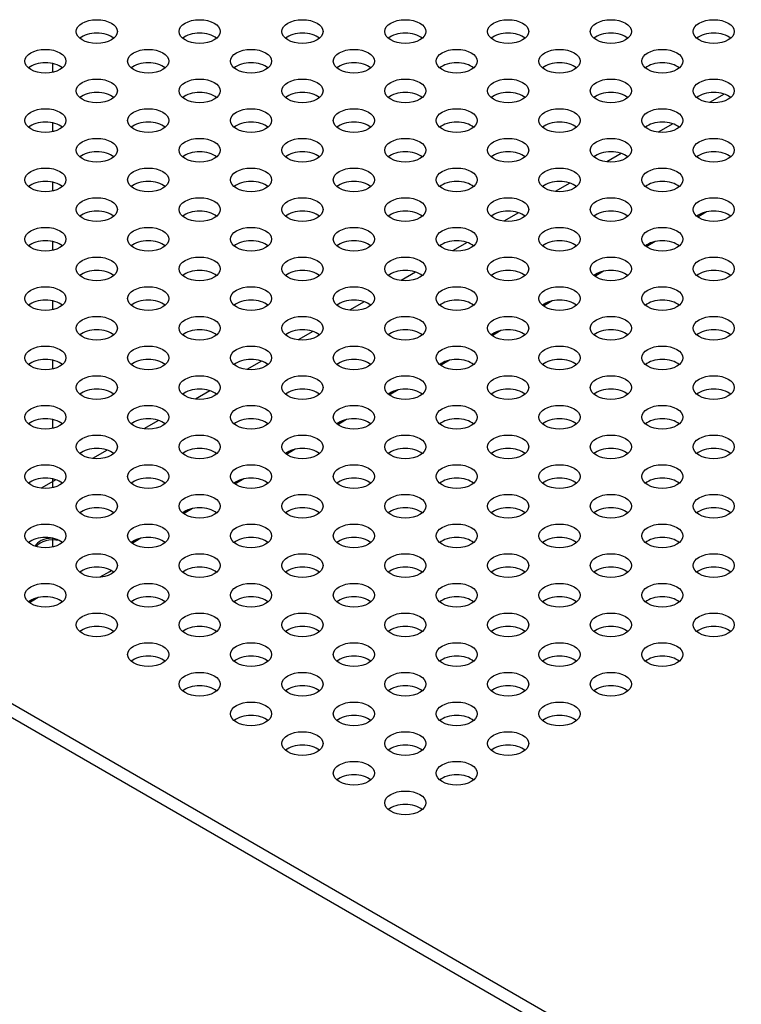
# Model space of a CAD drawing. Header units: millimetres. Extents: x 80 to 2248, y 80 to 1719.
# Tile 65 of 79: x 1539 to 1605, y 1422 to 1511. Entities that reach past the tile are written whole.
import ezdxf

# ---------------------------------------------------------------- set-up
doc = ezdxf.new("R2010")
doc.units = ezdxf.units.MM
doc.header["$LTSCALE"] = 8.333333
doc.layers.add('Tweak Trail (ANSI)', color=7, linetype='Continuous', lineweight=25)
doc.layers.add('Visible (ANSI)', color=7, linetype='Continuous', lineweight=25)

msp = doc.modelspace()

# ---------------------------------------------------------------- linework, layer by layer
at = {"layer": 'Tweak Trail (ANSI)'}
for p, q in [((1542.499, 1506.6468), (1542.499, 1507.4312)), ((1542.499, 1501.2461), (1542.499, 1502.0305)), ((1542.499, 1495.8453), (1542.499, 1496.6297)), ((1542.499, 1490.4445), (1542.499, 1491.2289)), ((1542.499, 1485.0437), (1542.499, 1485.8281)), ((1542.499, 1479.6429), (1542.499, 1480.4273)), ((1542.499, 1474.2421), (1542.499, 1475.0265)), ((1542.499, 1468.8414), (1542.499, 1469.6257)), ((1542.499, 1463.4406), (1542.499, 1464.225))]:
    msp.add_line(p, q, dxfattribs=at)
at = {"layer": 'Visible (ANSI)'}
for p, q in [((1603.5562, 1504.6598), (1602.2292, 1503.8937)), ((1598.879, 1501.9595), (1597.552, 1501.1933)), ((1594.2018, 1499.2591), (1592.8748, 1498.4929)), ((1589.5246, 1496.5587), (1588.1976, 1495.7925)), ((1584.8474, 1493.8583), (1583.5204, 1493.0921)), ((1601.9547, 1493.9359), (1601.1535, 1493.4733)), ((1580.1702, 1491.1579), (1578.8432, 1490.3917)), ((1597.2775, 1491.2355), (1596.4763, 1490.7729)), ((1575.4929, 1488.4575), (1574.1659, 1487.6914)), ((1592.6003, 1488.5351), (1591.7991, 1488.0725)), ((1570.8157, 1485.7571), (1569.4887, 1484.991)), ((1587.9231, 1485.8347), (1587.1219, 1485.3721)), ((1566.1385, 1483.0567), (1564.8115, 1482.2906)), ((1583.2458, 1483.1343), (1582.4446, 1482.6717)), ((1884.3844, 1249.5944), (1483.5507, 1481.0159)), ((1483.5507, 1479.7888), (1883.3218, 1248.9809)), ((1561.4613, 1480.3563), (1560.1343, 1479.5902)), ((1578.5686, 1480.4339), (1577.7674, 1479.9714)), ((1556.7841, 1477.6559), (1555.4571, 1476.8898)), ((1573.8914, 1477.7335), (1573.0902, 1477.271)), ((1552.1069, 1474.9555), (1550.7799, 1474.1894)), ((1569.2142, 1475.0331), (1568.413, 1474.5706)), ((1547.4296, 1472.2551), (1546.1026, 1471.489)), ((1564.537, 1472.3328), (1563.7358, 1471.8702)), ((1542.7524, 1469.5547), (1541.4254, 1468.7886)), ((1559.8598, 1469.6324), (1559.0586, 1469.1698)), ((1555.1825, 1466.932), (1554.3813, 1466.4694)), ((1550.5053, 1464.2316), (1549.7041, 1463.769)), ((1547.6544, 1461.1844), (1546.7761, 1460.6773)), ((1541.1509, 1458.8308), (1540.3497, 1458.3682))]:
    msp.add_line(p, q, dxfattribs=at)
for centre in [(1546.4873, 1510.353), (1555.8418, 1510.353), (1565.1962, 1510.353), (1574.5506, 1510.353), (1583.9051, 1510.353), (1593.2595, 1510.353), (1602.6139, 1510.353), (1541.8101, 1507.6526), (1551.1646, 1507.6526), (1560.519, 1507.6526), (1569.8734, 1507.6526), (1579.2279, 1507.6526), (1588.5823, 1507.6526), (1597.9367, 1507.6526), (1546.4873, 1504.9522), (1555.8418, 1504.9522), (1565.1962, 1504.9522), (1574.5506, 1504.9522), (1583.9051, 1504.9522), (1593.2595, 1504.9522), (1602.6139, 1504.9522), (1541.8101, 1502.2518), (1551.1646, 1502.2518), (1560.519, 1502.2518), (1569.8734, 1502.2518), (1579.2279, 1502.2518), (1588.5823, 1502.2518), (1597.9367, 1502.2518), (1546.4873, 1499.5514), (1555.8418, 1499.5514), (1565.1962, 1499.5514), (1574.5506, 1499.5514), (1583.9051, 1499.5514), (1593.2595, 1499.5514), (1602.6139, 1499.5514), (1541.8101, 1496.851), (1551.1646, 1496.851), (1560.519, 1496.851), (1569.8734, 1496.851), (1579.2279, 1496.851), (1588.5823, 1496.851), (1597.9367, 1496.851), (1546.4873, 1494.1506), (1555.8418, 1494.1506), (1565.1962, 1494.1506), (1574.5506, 1494.1506), (1583.9051, 1494.1506), (1593.2595, 1494.1506), (1602.6139, 1494.1506), (1541.8101, 1491.4502), (1551.1646, 1491.4502), (1560.519, 1491.4502), (1569.8734, 1491.4502), (1579.2279, 1491.4502), (1588.5823, 1491.4502), (1597.9367, 1491.4502), (1546.4873, 1488.7498), (1555.8418, 1488.7498), (1565.1962, 1488.7498), (1574.5506, 1488.7498), (1583.9051, 1488.7498), (1593.2595, 1488.7498), (1602.6139, 1488.7498), (1541.8101, 1486.0494), (1551.1646, 1486.0494), (1560.519, 1486.0494), (1569.8734, 1486.0494), (1579.2279, 1486.0494), (1588.5823, 1486.0494), (1597.9367, 1486.0494), (1546.4873, 1483.349), (1555.8418, 1483.349), (1565.1962, 1483.349), (1574.5506, 1483.349), (1583.9051, 1483.349), (1593.2595, 1483.349), (1602.6139, 1483.349), (1541.8101, 1480.6486), (1551.1646, 1480.6486), (1560.519, 1480.6486), (1569.8734, 1480.6486), (1579.2279, 1480.6486), (1588.5823, 1480.6486), (1597.9367, 1480.6486), (1546.4873, 1477.9483), (1555.8418, 1477.9483), (1565.1962, 1477.9483), (1574.5506, 1477.9483), (1583.9051, 1477.9483), (1593.2595, 1477.9483), (1602.6139, 1477.9483), (1541.8101, 1475.2479), (1551.1646, 1475.2479), (1560.519, 1475.2479), (1569.8734, 1475.2479), (1579.2279, 1475.2479), (1588.5823, 1475.2479), (1597.9367, 1475.2479), (1546.4873, 1472.5475), (1555.8418, 1472.5475), (1565.1962, 1472.5475), (1574.5506, 1472.5475), (1583.9051, 1472.5475), (1593.2595, 1472.5475), (1602.6139, 1472.5475), (1541.8101, 1469.8471), (1551.1646, 1469.8471), (1560.519, 1469.8471), (1569.8734, 1469.8471), (1579.2279, 1469.8471), (1588.5823, 1469.8471), (1597.9367, 1469.8471), (1546.4873, 1467.1467), (1555.8418, 1467.1467), (1565.1962, 1467.1467), (1574.5506, 1467.1467), (1583.9051, 1467.1467), (1593.2595, 1467.1467), (1602.6139, 1467.1467), (1541.8101, 1464.4463), (1551.1646, 1464.4463), (1560.519, 1464.4463), (1569.8734, 1464.4463), (1579.2279, 1464.4463), (1588.5823, 1464.4463), (1597.9367, 1464.4463), (1546.4873, 1461.7459), (1555.8418, 1461.7459), (1565.1962, 1461.7459), (1574.5506, 1461.7459), (1583.9051, 1461.7459), (1593.2595, 1461.7459), (1602.6139, 1461.7459), (1541.8101, 1459.0455), (1551.1646, 1459.0455), (1560.519, 1459.0455), (1569.8734, 1459.0455), (1579.2279, 1459.0455), (1588.5823, 1459.0455), (1597.9367, 1459.0455), (1546.4873, 1456.3451), (1555.8418, 1456.3451), (1565.1962, 1456.3451), (1574.5506, 1456.3451), (1583.9051, 1456.3451), (1593.2595, 1456.3451), (1602.6139, 1456.3451), (1551.1646, 1453.6447), (1560.519, 1453.6447), (1569.8734, 1453.6447), (1579.2279, 1453.6447), (1588.5823, 1453.6447), (1597.9367, 1453.6447), (1555.8418, 1450.9443), (1565.1962, 1450.9443), (1574.5506, 1450.9443), (1583.9051, 1450.9443), (1593.2595, 1450.9443), (1560.519, 1448.2439), (1569.8734, 1448.2439), (1579.2279, 1448.2439), (1588.5823, 1448.2439), (1565.1962, 1445.5435), (1574.5506, 1445.5435), (1583.9051, 1445.5435), (1569.8734, 1442.8432), (1579.2279, 1442.8432), (1574.5506, 1440.1428)]:
    msp.add_ellipse(centre, major_axis=(-1.8732, 0), ratio=0.5773503, dxfattribs=at)
for centre, major_axis, start_param, end_param in [((1546.4873, 1509.1259), (-1.8732, 0), 3.744796, 5.679982), ((1555.8418, 1509.1259), (-1.8732, 0), 3.744796, 5.679982), ((1565.1962, 1509.1259), (-1.8732, 0), 3.744796, 5.679982), ((1574.5506, 1509.1259), (-1.8732, 0), 3.744796, 5.679982), ((1583.9051, 1509.1259), (-1.8732, 0), 3.744796, 5.679982), ((1593.2595, 1509.1259), (-1.8732, 0), 3.744796, 5.679982), ((1602.6139, 1509.1259), (-1.8732, 0), 3.744796, 5.679982), ((1541.8101, 1506.4255), (-1.8732, 0), 3.744796, 5.679982), ((1551.1646, 1506.4255), (-1.8732, 0), 3.744796, 5.679982), ((1560.519, 1506.4255), (-1.8732, 0), 3.744796, 5.679982), ((1569.8734, 1506.4255), (-1.8732, 0), 3.744796, 5.679982), ((1579.2279, 1506.4255), (-1.8732, 0), 3.744796, 5.679982), ((1588.5823, 1506.4255), (-1.8732, 0), 3.744796, 5.679982), ((1597.9367, 1506.4255), (-1.8732, 0), 3.744796, 5.679982), ((1546.4873, 1503.7251), (-1.8732, 0), 3.744796, 5.679982), ((1555.8418, 1503.7251), (-1.8732, 0), 3.744796, 5.679982), ((1565.1962, 1503.7251), (-1.8732, 0), 3.744796, 5.679982), ((1574.5506, 1503.7251), (-1.8732, 0), 3.744796, 5.679982), ((1583.9051, 1503.7251), (-1.8732, 0), 3.744796, 5.679982), ((1593.2595, 1503.7251), (-1.8732, 0), 3.744796, 5.679982), ((1602.6139, 1503.7251), (-1.8732, 0), 3.744796, 5.679982), ((1541.8101, 1501.0247), (-1.8732, 0), 3.744796, 5.679982), ((1551.1646, 1501.0247), (-1.8732, 0), 3.744796, 5.679982), ((1560.519, 1501.0247), (-1.8732, 0), 3.744796, 5.679982), ((1569.8734, 1501.0247), (-1.8732, 0), 3.744796, 5.679982), ((1579.2279, 1501.0247), (-1.8732, 0), 3.744796, 5.679982), ((1588.5823, 1501.0247), (-1.8732, 0), 3.744796, 5.679982), ((1597.9367, 1501.0247), (-1.8732, 0), 3.744796, 5.679982), ((1546.4873, 1498.3243), (-1.8732, 0), 3.744796, 5.679982), ((1555.8418, 1498.3243), (-1.8732, 0), 3.744796, 5.679982), ((1565.1962, 1498.3243), (-1.8732, 0), 3.744796, 5.679982), ((1574.5506, 1498.3243), (-1.8732, 0), 3.744796, 5.679982), ((1583.9051, 1498.3243), (-1.8732, 0), 3.744796, 5.679982), ((1593.2595, 1498.3243), (-1.8732, 0), 3.744796, 5.679982), ((1602.6139, 1498.3243), (-1.8732, 0), 3.744796, 5.679982), ((1541.8101, 1495.6239), (-1.8732, 0), 3.744796, 5.679982), ((1551.1646, 1495.6239), (-1.8732, 0), 3.744796, 5.679982), ((1560.519, 1495.6239), (-1.8732, 0), 3.744796, 5.679982), ((1569.8734, 1495.6239), (-1.8732, 0), 3.744796, 5.679982), ((1579.2279, 1495.6239), (-1.8732, 0), 3.744796, 5.679982), ((1588.5823, 1495.6239), (-1.8732, 0), 3.744796, 5.679982), ((1597.9367, 1495.6239), (-1.8732, 0), 3.744796, 5.679982), ((1546.4873, 1492.9236), (-1.8732, 0), 3.744796, 5.679982), ((1555.8418, 1492.9236), (-1.8732, 0), 3.744796, 5.679982), ((1565.1962, 1492.9236), (-1.8732, 0), 3.744796, 5.679982), ((1574.5506, 1492.9236), (-1.8732, 0), 3.744796, 5.679982), ((1583.9051, 1492.9236), (-1.8732, 0), 3.744796, 5.679982), ((1593.2595, 1492.9236), (-1.8732, 0), 3.744796, 5.679982), ((1602.6139, 1492.9236), (-1.8732, 0), 3.744796, 5.679982), ((1541.8101, 1490.2232), (-1.8732, 0), 3.744796, 5.679982), ((1551.1646, 1490.2232), (-1.8732, 0), 3.744796, 5.679982), ((1560.519, 1490.2232), (-1.8732, 0), 3.744796, 5.679982), ((1569.8734, 1490.2232), (-1.8732, 0), 3.744796, 5.679982), ((1579.2279, 1490.2232), (-1.8732, 0), 3.744796, 5.679982), ((1588.5823, 1490.2232), (-1.8732, 0), 3.744796, 5.679982), ((1597.9367, 1490.2232), (-1.8732, 0), 3.744796, 5.679982), ((1546.4873, 1487.5228), (-1.8732, 0), 3.744796, 5.679982), ((1555.8418, 1487.5228), (-1.8732, 0), 3.744796, 5.679982), ((1565.1962, 1487.5228), (-1.8732, 0), 3.744796, 5.679982), ((1574.5506, 1487.5228), (-1.8732, 0), 3.744796, 5.679982), ((1583.9051, 1487.5228), (-1.8732, 0), 3.744796, 5.679982), ((1593.2595, 1487.5228), (-1.8732, 0), 3.744796, 5.679982), ((1602.6139, 1487.5228), (-1.8732, 0), 3.744796, 5.679982), ((1541.8101, 1484.8224), (-1.8732, 0), 3.744796, 5.679982), ((1551.1646, 1484.8224), (-1.8732, 0), 3.744796, 5.679982), ((1560.519, 1484.8224), (-1.8732, 0), 3.744796, 5.679982), ((1569.8734, 1484.8224), (-1.8732, 0), 3.744796, 5.679982), ((1579.2279, 1484.8224), (-1.8732, 0), 3.744796, 5.679982), ((1588.5823, 1484.8224), (-1.8732, 0), 3.744796, 5.679982), ((1597.9367, 1484.8224), (-1.8732, 0), 3.744796, 5.679982), ((1546.4873, 1482.122), (-1.8732, 0), 3.744796, 5.679982), ((1555.8418, 1482.122), (-1.8732, 0), 3.744796, 5.679982), ((1565.1962, 1482.122), (-1.8732, 0), 3.744796, 5.679982), ((1574.5506, 1482.122), (-1.8732, 0), 3.744796, 5.679982), ((1583.9051, 1482.122), (-1.8732, 0), 3.744796, 5.679982), ((1593.2595, 1482.122), (-1.8732, 0), 3.744796, 5.679982), ((1602.6139, 1482.122), (-1.8732, 0), 3.744796, 5.679982), ((1541.8101, 1479.4216), (-1.8732, 0), 3.744796, 5.679982), ((1551.1646, 1479.4216), (-1.8732, 0), 3.744796, 5.679982), ((1560.519, 1479.4216), (-1.8732, 0), 3.744796, 5.679982), ((1569.8734, 1479.4216), (-1.8732, 0), 3.744796, 5.679982), ((1579.2279, 1479.4216), (-1.8732, 0), 3.744796, 5.679982), ((1588.5823, 1479.4216), (-1.8732, 0), 3.744796, 5.679982), ((1597.9367, 1479.4216), (-1.8732, 0), 3.744796, 5.679982), ((1546.4873, 1476.7212), (-1.8732, 0), 3.744796, 5.679982), ((1555.8418, 1476.7212), (-1.8732, 0), 3.744796, 5.679982), ((1565.1962, 1476.7212), (-1.8732, 0), 3.744796, 5.679982), ((1574.5506, 1476.7212), (-1.8732, 0), 3.744796, 5.679982), ((1583.9051, 1476.7212), (-1.8732, 0), 3.744796, 5.679982), ((1593.2595, 1476.7212), (-1.8732, 0), 3.744796, 5.679982), ((1602.6139, 1476.7212), (-1.8732, 0), 3.744796, 5.679982), ((1541.8101, 1474.0208), (-1.8732, 0), 3.744796, 5.679982), ((1551.1646, 1474.0208), (-1.8732, 0), 3.744796, 5.679982), ((1560.519, 1474.0208), (-1.8732, 0), 3.744796, 5.679982), ((1569.8734, 1474.0208), (-1.8732, 0), 3.744796, 5.679982), ((1579.2279, 1474.0208), (-1.8732, 0), 3.744796, 5.679982), ((1588.5823, 1474.0208), (-1.8732, 0), 3.744796, 5.679982), ((1597.9367, 1474.0208), (-1.8732, 0), 3.744796, 5.679982), ((1546.4873, 1471.3204), (-1.8732, 0), 3.744796, 5.679982), ((1555.8418, 1471.3204), (-1.8732, 0), 3.744796, 5.679982), ((1565.1962, 1471.3204), (-1.8732, 0), 3.744796, 5.679982), ((1574.5506, 1471.3204), (-1.8732, 0), 3.744796, 5.679982), ((1583.9051, 1471.3204), (-1.8732, 0), 3.744796, 5.679982), ((1593.2595, 1471.3204), (-1.8732, 0), 3.744796, 5.679982), ((1602.6139, 1471.3204), (-1.8732, 0), 3.744796, 5.679982), ((1541.8101, 1468.62), (-1.8732, 0), 3.744796, 5.679982), ((1551.1646, 1468.62), (-1.8732, 0), 3.744796, 5.679982), ((1560.519, 1468.62), (-1.8732, 0), 3.744796, 5.679982), ((1569.8734, 1468.62), (-1.8732, 0), 3.744796, 5.679982), ((1579.2279, 1468.62), (-1.8732, 0), 3.744796, 5.679982), ((1588.5823, 1468.62), (-1.8732, 0), 3.744796, 5.679982), ((1597.9367, 1468.62), (-1.8732, 0), 3.744796, 5.679982), ((1546.4873, 1465.9196), (-1.8732, 0), 3.744796, 5.679982), ((1555.8418, 1465.9196), (-1.8732, 0), 3.744796, 5.679982), ((1565.1962, 1465.9196), (-1.8732, 0), 3.744796, 5.679982), ((1574.5506, 1465.9196), (-1.8732, 0), 3.744796, 5.679982), ((1583.9051, 1465.9196), (-1.8732, 0), 3.744796, 5.679982), ((1593.2595, 1465.9196), (-1.8732, 0), 3.744796, 5.679982), ((1602.6139, 1465.9196), (-1.8732, 0), 3.744796, 5.679982), ((1541.8101, 1463.2192), (-1.8733, 0), 3.744796, 5.679982), ((1542.5054, 1463.2816), (-1.6667, 0), 4.7656145, 6.0478354), ((1542.5054, 1463.1115), (-1.6667, 0), 4.3612447, 5.889376), ((1551.1646, 1463.2192), (-1.8732, 0), 3.744796, 5.679982), ((1560.519, 1463.2192), (-1.8732, 0), 3.744796, 5.679982), ((1569.8734, 1463.2192), (-1.8732, 0), 3.744796, 5.679982), ((1579.2279, 1463.2192), (-1.8732, 0), 3.744796, 5.679982), ((1588.5823, 1463.2192), (-1.8732, 0), 3.744796, 5.679982), ((1597.9367, 1463.2192), (-1.8732, 0), 3.744796, 5.679982), ((1546.4873, 1460.5188), (-1.8732, 0), 3.744796, 5.679982), ((1547.1752, 1462.0143), (0.4792, -0.8299), 0, 0.3019699), ((1555.8418, 1460.5188), (-1.8732, 0), 3.744796, 5.679982), ((1565.1962, 1460.5188), (-1.8732, 0), 3.744796, 5.679982), ((1574.5506, 1460.5188), (-1.8732, 0), 3.744796, 5.679982), ((1583.9051, 1460.5188), (-1.8732, 0), 3.744796, 5.679982), ((1593.2595, 1460.5188), (-1.8732, 0), 3.744796, 5.679982), ((1602.6139, 1460.5188), (-1.8732, 0), 3.744796, 5.679982), ((1541.8101, 1457.8185), (-1.8732, 0), 3.744796, 5.679982), ((1551.1646, 1457.8185), (-1.8732, 0), 3.744796, 5.679982), ((1560.519, 1457.8185), (-1.8732, 0), 3.744796, 5.679982), ((1569.8734, 1457.8185), (-1.8732, 0), 3.744796, 5.679982), ((1579.2279, 1457.8185), (-1.8732, 0), 3.744796, 5.679982), ((1588.5823, 1457.8185), (-1.8732, 0), 3.744796, 5.679982), ((1597.9367, 1457.8185), (-1.8732, 0), 3.744796, 5.679982), ((1546.4873, 1455.1181), (-1.8732, 0), 3.744796, 5.679982), ((1555.8418, 1455.1181), (-1.8732, 0), 3.744796, 5.679982), ((1565.1962, 1455.1181), (-1.8732, 0), 3.744796, 5.679982), ((1574.5506, 1455.1181), (-1.8732, 0), 3.744796, 5.679982), ((1583.9051, 1455.1181), (-1.8732, 0), 3.744796, 5.679982), ((1593.2595, 1455.1181), (-1.8732, 0), 3.744796, 5.679982), ((1602.6139, 1455.1181), (-1.8732, 0), 3.744796, 5.679982), ((1551.1646, 1452.4177), (-1.8732, 0), 3.744796, 5.679982), ((1560.519, 1452.4177), (-1.8733, 0), 3.744796, 5.679982), ((1569.8734, 1452.4177), (-1.8732, 0), 3.744796, 5.679982), ((1579.2279, 1452.4177), (-1.8732, 0), 3.744796, 5.679982), ((1588.5823, 1452.4177), (-1.8732, 0), 3.744796, 5.679982), ((1597.9367, 1452.4177), (-1.8732, 0), 3.744796, 5.679982), ((1555.8418, 1449.7173), (-1.8732, 0), 3.744796, 5.679982), ((1565.1962, 1449.7173), (-1.8733, 0), 3.744796, 5.679982), ((1574.5506, 1449.7173), (-1.8732, 0), 3.744796, 5.679982), ((1583.9051, 1449.7173), (-1.8732, 0), 3.744796, 5.679982), ((1593.2595, 1449.7173), (-1.8732, 0), 3.744796, 5.679982), ((1560.519, 1447.0169), (-1.8732, 0), 3.744796, 5.679982), ((1569.8734, 1447.0169), (-1.8732, 0), 3.744796, 5.679982), ((1579.2279, 1447.0169), (-1.8732, 0), 3.744796, 5.679982), ((1588.5823, 1447.0169), (-1.8732, 0), 3.744796, 5.679982), ((1565.1962, 1444.3165), (-1.8732, 0), 3.744796, 5.679982), ((1574.5506, 1444.3165), (-1.8732, 0), 3.744796, 5.679982), ((1583.9051, 1444.3165), (-1.8732, 0), 3.744796, 5.679982), ((1569.8734, 1441.6161), (-1.8732, 0), 3.744796, 5.679982), ((1579.2279, 1441.6161), (-1.8732, 0), 3.744796, 5.679982), ((1574.5506, 1438.9157), (-1.8732, 0), 3.744796, 5.679982)]:
    msp.add_ellipse(centre, major_axis=major_axis, ratio=0.5773503, start_param=start_param, end_param=end_param, dxfattribs=at)

doc.saveas('drawing.dxf')
